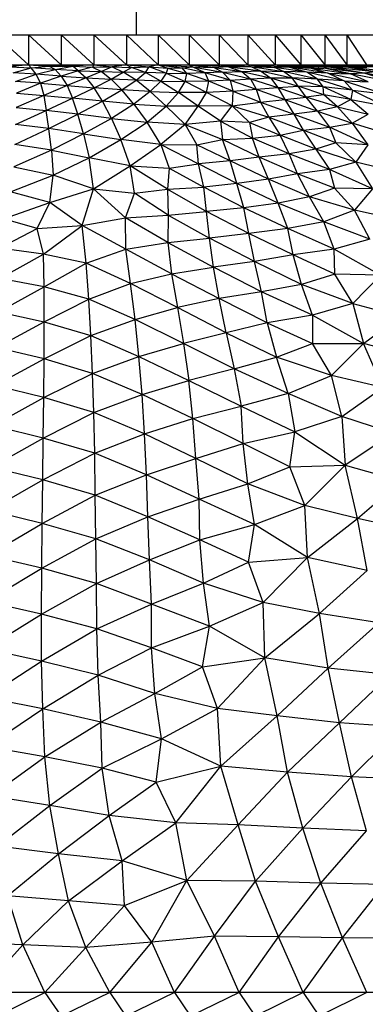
# Paper-space layout '_Derecha' of a CAD drawing. Header units: millimetres. Extents: x -200 to 200, y -209 to 424.
# Tile 21 of 30: x -2 to 22, y 83 to 150. Entities that reach past the tile are written whole.
import ezdxf

# ---------------------------------------------------------------- set-up
doc = ezdxf.new("R2010")
doc.units = ezdxf.units.MM

psp = doc.layouts.new('_Derecha')

# ---------------------------------------------------------------- linework, layer by layer
at = {"color": 7, "linetype": 'Continuous', "lineweight": 25}
for p, q in [((6.194, 148.513), (6.194, 184.403)), ((-26.49, 148.513), (26.498, 148.513)), ((-3.317, 148.513), (-1.106, 146.502)), ((-1.106, 148.513), (1.114, 146.502)), ((-1.106, 148.513), (-1.106, 146.502)), ((1.114, 148.513), (3.325, 146.502)), ((1.114, 148.513), (1.114, 146.502)), ((3.325, 148.513), (3.325, 146.502)), ((3.325, 148.513), (5.514, 146.502)), ((5.514, 148.513), (5.514, 146.502)), ((5.514, 148.513), (7.663, 146.502)), ((7.663, 148.513), (7.663, 146.502)), ((7.663, 148.513), (9.759, 146.502)), ((9.759, 148.513), (9.759, 146.502)), ((9.759, 148.513), (11.787, 146.502)), ((11.787, 148.513), (11.787, 146.502)), ((11.787, 148.513), (13.732, 146.502)), ((13.732, 148.513), (13.732, 146.502)), ((13.732, 148.513), (15.58, 146.502)), ((15.58, 148.513), (15.58, 146.502)), ((15.58, 148.513), (17.32, 146.502)), ((17.32, 148.513), (17.32, 146.502)), ((17.32, 148.513), (18.938, 146.502)), ((18.938, 148.513), (18.938, 146.502)), ((18.938, 148.513), (20.423, 146.502)), ((20.423, 148.513), (20.423, 146.502)), ((20.423, 148.513), (21.764, 146.502)), ((-26.49, 146.502), (26.498, 146.502)), ((-1.106, 146.502), (-2.39, 146.354)), ((-1.106, 146.502), (-0.93, 146.284)), ((-1.106, 146.502), (0.274, 146.417)), ((-0.93, 146.284), (0.274, 146.417)), ((1.114, 146.502), (0.274, 146.417)), ((0.704, 146.18), (0.274, 146.417)), ((0.274, 146.417), (1.898, 146.396)), ((0.704, 146.18), (1.898, 146.396)), ((1.114, 146.502), (1.898, 146.396)), ((3.325, 146.502), (1.898, 146.396)), ((2.258, 146.1), (1.898, 146.396)), ((1.898, 146.396), (3.216, 146.338)), ((3.325, 146.502), (3.216, 146.338)), ((3.325, 146.502), (4.562, 146.371)), ((5.514, 146.502), (4.562, 146.371)), ((5.514, 146.502), (5.874, 146.309)), ((5.514, 146.502), (7.048, 146.357)), ((7.663, 146.502), (7.048, 146.357)), ((7.663, 146.502), (8.313, 146.28)), ((7.663, 146.502), (9.285, 146.284)), ((7.663, 146.502), (9.998, 146.363)), ((9.759, 146.502), (11.463, 146.324)), ((9.759, 146.502), (12.367, 146.379)), ((9.759, 146.502), (9.998, 146.363)), ((11.463, 146.324), (12.367, 146.379)), ((11.787, 146.502), (12.367, 146.379)), ((11.787, 146.502), (13.928, 146.378)), ((12.367, 146.379), (13.323, 146.051)), ((12.367, 146.379), (14.584, 146.091)), ((12.367, 146.379), (13.928, 146.378)), ((13.732, 146.502), (15.527, 146.32)), ((13.732, 146.502), (16.41, 146.356)), ((13.732, 146.502), (13.928, 146.378)), ((13.928, 146.378), (14.584, 146.091)), ((13.928, 146.378), (16.147, 146.046)), ((13.928, 146.378), (15.527, 146.32)), ((15.58, 146.502), (18.008, 146.272)), ((15.58, 146.502), (18.861, 146.276)), ((15.58, 146.502), (16.41, 146.356)), ((15.58, 146.502), (19.078, 146.36)), ((17.32, 146.502), (19.078, 146.36)), ((17.32, 146.502), (20.276, 146.367)), ((18.938, 146.502), (20.276, 146.367)), ((18.938, 146.502), (21.771, 146.319)), ((18.938, 146.502), (22.162, 146.368)), ((20.423, 146.502), (22.162, 146.368)), ((20.423, 146.502), (23.563, 146.319)), ((20.423, 146.502), (23.767, 146.369)), ((-2.39, 146.354), (-0.93, 146.284)), ((-2.142, 145.963), (-0.93, 146.284)), ((-0.576, 145.864), (-2.142, 145.963)), ((-1.982, 145.373), (-0.576, 145.864)), ((-0.576, 145.864), (-0.93, 146.284)), ((0.704, 146.18), (-0.93, 146.284)), ((-0.576, 145.864), (0.704, 146.18)), ((-0.294, 145.247), (-0.576, 145.864)), ((1.109, 145.74), (-0.576, 145.864)), ((1.109, 145.74), (-0.294, 145.247)), ((1.109, 145.74), (0.704, 146.18)), ((2.258, 146.1), (0.704, 146.18)), ((2.258, 146.1), (1.109, 145.74)), ((1.109, 145.74), (1.512, 145.098)), ((1.109, 145.74), (2.798, 145.629)), ((3.216, 146.338), (2.258, 146.1)), ((2.258, 146.1), (2.798, 145.629)), ((2.258, 146.1), (3.836, 146.048)), ((3.836, 146.048), (2.798, 145.629)), ((3.216, 146.338), (4.562, 146.371)), ((3.216, 146.338), (3.836, 146.048)), ((4.562, 146.371), (3.836, 146.048)), ((3.836, 146.048), (4.49, 145.535)), ((3.836, 146.048), (5.31, 146.008)), ((4.49, 145.535), (5.31, 146.008)), ((4.562, 146.371), (5.31, 146.008)), ((4.562, 146.371), (5.874, 146.309)), ((5.31, 146.008), (5.874, 146.309)), ((6.179, 145.464), (5.31, 146.008)), ((6.81, 145.976), (5.31, 146.008)), ((5.874, 146.309), (7.048, 146.357)), ((6.81, 145.976), (5.874, 146.309)), ((6.179, 145.464), (6.81, 145.976)), ((6.81, 145.976), (7.048, 146.357)), ((7.849, 145.404), (6.81, 145.976)), ((8.201, 145.943), (6.81, 145.976)), ((8.201, 145.943), (7.048, 146.357)), ((7.048, 146.357), (8.313, 146.28)), ((8.201, 145.943), (7.849, 145.404)), ((8.313, 146.28), (8.201, 145.943)), ((8.201, 145.943), (9.5, 145.367)), ((8.201, 145.943), (9.615, 145.906)), ((8.313, 146.28), (9.285, 146.284)), ((8.313, 146.28), (9.615, 145.906)), ((9.285, 146.284), (9.998, 146.363)), ((10.843, 145.962), (9.285, 146.284)), ((9.615, 145.906), (9.285, 146.284)), ((9.5, 145.367), (9.615, 145.906)), ((10.843, 145.962), (9.615, 145.906)), ((11.093, 145.388), (9.615, 145.906)), ((9.998, 146.363), (12.023, 146.012)), ((10.843, 145.962), (9.998, 146.363)), ((9.998, 146.363), (11.463, 146.324)), ((12.023, 146.012), (10.843, 145.962)), ((12.54, 145.464), (10.843, 145.962)), ((11.093, 145.388), (10.843, 145.962)), ((11.463, 146.324), (12.023, 146.012)), ((11.463, 146.324), (13.323, 146.051)), ((12.023, 146.012), (13.323, 146.051)), ((12.023, 146.012), (12.54, 145.464)), ((12.023, 146.012), (13.903, 145.552)), ((13.323, 146.051), (14.584, 146.091)), ((13.323, 146.051), (13.903, 145.552)), ((13.323, 146.051), (15.258, 145.62)), ((14.584, 146.091), (15.258, 145.62)), ((14.584, 146.091), (16.732, 145.623)), ((14.584, 146.091), (16.147, 146.046)), ((15.527, 146.32), (16.41, 146.356)), ((17.713, 145.995), (15.527, 146.32)), ((16.147, 146.046), (15.527, 146.32)), ((18.447, 145.537), (16.147, 146.046)), ((16.732, 145.623), (16.147, 146.046)), ((17.713, 145.995), (16.147, 146.046)), ((17.713, 145.995), (16.41, 146.356)), ((19.175, 145.936), (16.41, 146.356)), ((16.41, 146.356), (18.008, 146.272)), ((18.447, 145.537), (17.713, 145.995)), ((20.249, 145.407), (17.713, 145.995)), ((19.175, 145.936), (17.713, 145.995)), ((18.008, 146.272), (18.861, 146.276)), ((18.008, 146.272), (19.175, 145.936)), ((18.008, 146.272), (20.676, 145.879)), ((18.861, 146.276), (19.078, 146.36)), ((21.593, 145.942), (18.861, 146.276)), ((20.676, 145.879), (18.861, 146.276)), ((19.078, 146.36), (20.276, 146.367)), ((21.593, 145.942), (19.078, 146.36)), ((22.312, 146.025), (19.078, 146.36)), ((19.175, 145.936), (20.249, 145.407)), ((19.175, 145.936), (21.877, 145.344)), ((19.175, 145.936), (20.676, 145.879)), ((22.312, 146.025), (20.276, 146.367)), ((23.516, 146.015), (20.276, 146.367)), ((20.276, 146.367), (21.771, 146.319)), ((21.593, 145.942), (20.676, 145.879)), ((23.552, 145.317), (20.676, 145.879)), ((21.877, 145.344), (20.676, 145.879)), ((22.312, 146.025), (21.593, 145.942)), ((23.552, 145.317), (21.593, 145.942)), ((24.53, 145.447), (21.593, 145.942)), ((-0.294, 145.247), (-1.982, 145.373)), ((-0.294, 145.247), (-1.925, 144.593)), ((-0.294, 145.247), (-0.077, 144.434)), ((-0.294, 145.247), (1.512, 145.098)), ((1.512, 145.098), (-0.077, 144.434)), ((2.798, 145.629), (1.512, 145.098)), ((1.512, 145.098), (1.875, 144.243)), ((1.512, 145.098), (3.342, 144.944)), ((2.798, 145.629), (3.342, 144.944)), ((2.798, 145.629), (4.49, 145.535)), ((3.342, 144.944), (4.49, 145.535)), ((5.22, 144.806), (4.49, 145.535)), ((6.179, 145.464), (4.49, 145.535)), ((5.22, 144.806), (6.179, 145.464)), ((7.123, 144.698), (6.179, 145.464)), ((7.849, 145.404), (6.179, 145.464)), ((7.849, 145.404), (7.123, 144.698)), ((7.849, 145.404), (9.033, 144.636)), ((7.849, 145.404), (9.5, 145.367)), ((9.033, 144.636), (9.5, 145.367)), ((11.093, 145.388), (9.5, 145.367)), ((10.945, 144.629), (9.5, 145.367)), ((10.945, 144.629), (11.093, 145.388)), ((12.54, 145.464), (11.093, 145.388)), ((12.714, 144.712), (11.093, 145.388)), ((12.54, 145.464), (13.903, 145.552)), ((12.54, 145.464), (12.714, 144.712)), ((12.54, 145.464), (14.306, 144.851)), ((13.903, 145.552), (15.258, 145.62)), ((13.903, 145.552), (14.306, 144.851)), ((13.903, 145.552), (15.76, 144.973)), ((15.258, 145.62), (16.732, 145.623)), ((15.258, 145.62), (15.76, 144.973)), ((15.258, 145.62), (17.147, 145.066)), ((15.76, 144.973), (17.147, 145.066)), ((18.821, 145.007), (16.732, 145.623)), ((17.147, 145.066), (16.732, 145.623)), ((18.447, 145.537), (16.732, 145.623)), ((18.866, 144.463), (17.147, 145.066)), ((17.668, 144.305), (17.147, 145.066)), ((18.821, 145.007), (17.147, 145.066)), ((18.821, 145.007), (18.447, 145.537)), ((20.813, 144.779), (18.447, 145.537)), ((20.249, 145.407), (18.447, 145.537)), ((20.249, 145.407), (20.813, 144.779)), ((20.249, 145.407), (22.931, 144.548)), ((20.249, 145.407), (21.877, 145.344)), ((-0.077, 144.434), (-1.938, 143.624)), ((-1.925, 144.593), (-0.077, 144.434)), ((-0.077, 144.434), (0.1, 143.417)), ((-0.077, 144.434), (1.875, 144.243)), ((1.875, 144.243), (3.342, 144.944)), ((3.901, 144.032), (3.342, 144.944)), ((5.22, 144.806), (3.342, 144.944)), ((3.901, 144.032), (5.22, 144.806)), ((6.013, 143.841), (5.22, 144.806)), ((7.123, 144.698), (5.22, 144.806)), ((7.123, 144.698), (6.013, 143.841)), ((7.123, 144.698), (8.197, 143.703)), ((7.123, 144.698), (9.033, 144.636)), ((8.197, 143.703), (9.033, 144.636)), ((10.382, 143.698), (9.033, 144.636)), ((10.945, 144.629), (9.033, 144.636)), ((10.382, 143.698), (10.945, 144.629)), ((12.714, 144.712), (10.945, 144.629)), ((12.681, 143.726), (10.945, 144.629)), ((12.714, 144.712), (12.681, 143.726)), ((12.714, 144.712), (14.306, 144.851)), ((12.714, 144.712), (14.581, 143.977)), ((14.306, 144.851), (15.76, 144.973)), ((14.306, 144.851), (14.581, 143.977)), ((14.306, 144.851), (16.237, 144.143)), ((15.76, 144.973), (16.237, 144.143)), ((15.76, 144.973), (17.668, 144.305)), ((18.866, 144.463), (17.668, 144.305)), ((20.692, 144.162), (18.821, 145.007)), ((20.813, 144.779), (18.821, 145.007)), ((18.866, 144.463), (18.821, 145.007)), ((19.8, 143.655), (18.866, 144.463)), ((20.692, 144.162), (18.866, 144.463)), ((20.813, 144.779), (20.692, 144.162)), ((20.813, 144.779), (22.957, 143.718)), ((20.813, 144.779), (22.931, 144.548)), ((0.1, 143.417), (1.875, 144.243)), ((2.232, 143.164), (1.875, 144.243)), ((3.901, 144.032), (1.875, 144.243)), ((2.232, 143.164), (3.901, 144.032)), ((4.501, 142.875), (3.901, 144.032)), ((6.013, 143.841), (3.901, 144.032)), ((6.013, 143.841), (4.501, 142.875)), ((6.013, 143.841), (6.914, 142.622)), ((6.013, 143.841), (8.197, 143.703)), ((12.681, 143.726), (10.382, 143.698)), ((11.872, 142.688), (12.681, 143.726)), ((12.681, 143.726), (14.581, 143.977)), ((12.681, 143.726), (13.837, 142.607)), ((12.681, 143.726), (15.159, 142.967)), ((14.581, 143.977), (16.237, 144.143)), ((14.581, 143.977), (15.159, 142.967)), ((14.581, 143.977), (16.842, 143.172)), ((16.237, 144.143), (17.668, 144.305)), ((16.237, 144.143), (16.842, 143.172)), ((16.237, 144.143), (18.441, 143.372)), ((19.8, 143.655), (17.668, 144.305)), ((18.441, 143.372), (17.668, 144.305)), ((20.692, 144.162), (19.8, 143.655)), ((20.692, 144.162), (21.875, 143.157)), ((20.692, 144.162), (22.957, 143.718)), ((-1.979, 142.468), (0.1, 143.417)), ((-1.938, 143.624), (0.1, 143.417)), ((0.271, 142.188), (0.1, 143.417)), ((2.232, 143.164), (0.1, 143.417)), ((0.271, 142.188), (2.232, 143.164)), ((2.614, 141.836), (2.232, 143.164)), ((4.501, 142.875), (2.232, 143.164)), ((6.914, 142.622), (8.197, 143.703)), ((9.5, 142.469), (8.197, 143.703)), ((10.382, 143.698), (8.197, 143.703)), ((9.5, 142.469), (10.382, 143.698)), ((11.872, 142.688), (10.382, 143.698)), ((16.842, 143.172), (15.159, 142.967)), ((18.441, 143.372), (16.842, 143.172)), ((16.842, 143.172), (17.474, 142.079)), ((16.842, 143.172), (19.255, 142.278)), ((19.8, 143.655), (18.441, 143.372)), ((18.441, 143.372), (19.255, 142.278)), ((18.441, 143.372), (20.788, 142.563)), ((19.8, 143.655), (20.788, 142.563)), ((19.8, 143.655), (21.875, 143.157)), ((20.788, 142.563), (21.875, 143.157)), ((0.271, 142.188), (-1.979, 142.468)), ((4.501, 142.875), (2.614, 141.836)), ((4.501, 142.875), (5.141, 141.442)), ((4.501, 142.875), (6.914, 142.622)), ((5.141, 141.442), (6.914, 142.622)), ((7.843, 141.124), (6.914, 142.622)), ((9.5, 142.469), (6.914, 142.622)), ((9.5, 142.469), (7.843, 141.124)), ((11.872, 142.688), (9.5, 142.469)), ((9.5, 142.469), (10.276, 141.085)), ((9.5, 142.469), (12.013, 141.45)), ((11.872, 142.688), (12.013, 141.45)), ((11.872, 142.688), (14.049, 141.546)), ((13.837, 142.607), (11.872, 142.688)), ((15.159, 142.967), (13.837, 142.607)), ((13.837, 142.607), (14.049, 141.546)), ((13.837, 142.607), (15.925, 141.748)), ((15.159, 142.967), (15.925, 141.748)), ((15.159, 142.967), (17.474, 142.079)), ((19.255, 142.278), (20.788, 142.563)), ((20.788, 142.563), (21.851, 141.093)), ((22.997, 141.884), (20.788, 142.563)), ((-2.022, 141.124), (0.271, 142.188)), ((0.445, 140.736), (0.271, 142.188)), ((2.614, 141.836), (0.271, 142.188)), ((2.614, 141.836), (0.445, 140.736)), ((2.614, 141.836), (3.008, 140.204)), ((2.614, 141.836), (5.141, 141.442)), ((14.049, 141.546), (15.925, 141.748)), ((15.925, 141.748), (17.474, 142.079)), ((16.523, 140.483), (15.925, 141.748)), ((18.321, 140.793), (15.925, 141.748)), ((17.474, 142.079), (19.255, 142.278)), ((17.474, 142.079), (18.321, 140.793)), ((19.686, 141.222), (17.474, 142.079)), ((19.255, 142.278), (19.686, 141.222)), ((21.851, 141.093), (19.255, 142.278)), ((0.445, 140.736), (-2.022, 141.124)), ((3.008, 140.204), (5.141, 141.442)), ((5.782, 139.672), (5.141, 141.442)), ((7.843, 141.124), (5.141, 141.442)), ((5.782, 139.672), (7.843, 141.124)), ((7.843, 141.124), (8.415, 139.525)), ((7.843, 141.124), (10.39, 139.802)), ((7.843, 141.124), (10.276, 141.085)), ((10.276, 141.085), (12.013, 141.45)), ((12.543, 140.001), (10.276, 141.085)), ((10.39, 139.802), (10.276, 141.085)), ((12.013, 141.45), (14.049, 141.546)), ((14.502, 140.26), (12.013, 141.45)), ((12.543, 140.001), (12.013, 141.45)), ((16.523, 140.483), (14.049, 141.546)), ((14.502, 140.26), (14.049, 141.546)), ((19.686, 141.222), (18.321, 140.793)), ((19.686, 141.222), (21.034, 139.92)), ((21.851, 141.093), (19.686, 141.222)), ((21.851, 141.093), (21.034, 139.92)), ((0.445, 140.736), (-2.094, 139.598)), ((0.445, 140.736), (0.558, 139.052)), ((0.445, 140.736), (3.008, 140.204)), ((16.523, 140.483), (14.502, 140.26)), ((18.321, 140.793), (16.523, 140.483)), ((17.098, 139.138), (16.523, 140.483)), ((19.254, 139.43), (16.523, 140.483)), ((18.321, 140.793), (19.254, 139.43)), ((21.034, 139.92), (18.321, 140.793)), ((0.558, 139.052), (3.008, 140.204)), ((3.282, 138.121), (3.008, 140.204)), ((5.782, 139.672), (3.008, 140.204)), ((8.415, 139.525), (10.39, 139.802)), ((12.543, 140.001), (10.39, 139.802)), ((12.982, 138.488), (10.39, 139.802)), ((10.753, 138.233), (10.39, 139.802)), ((14.502, 140.26), (12.543, 140.001)), ((15.12, 138.774), (12.543, 140.001)), ((12.982, 138.488), (12.543, 140.001)), ((17.098, 139.138), (14.502, 140.26)), ((15.12, 138.774), (14.502, 140.26)), ((21.034, 139.92), (19.254, 139.43)), ((21.034, 139.92), (22.164, 138.124)), ((23.549, 139.318), (21.034, 139.92)), ((-2.094, 139.598), (0.558, 139.052)), ((3.282, 138.121), (5.782, 139.672)), ((8.299, 138.095), (5.782, 139.672)), ((6.059, 137.822), (5.782, 139.672)), ((5.782, 139.672), (8.415, 139.525)), ((8.415, 139.525), (8.299, 138.095)), ((8.415, 139.525), (10.753, 138.233)), ((17.098, 139.138), (15.12, 138.774)), ((19.254, 139.43), (17.098, 139.138)), ((17.897, 137.583), (17.098, 139.138)), ((19.594, 138.16), (17.098, 139.138)), ((19.254, 139.43), (19.594, 138.16)), ((22.164, 138.124), (19.254, 139.43)), ((-2.311, 137.912), (0.558, 139.052)), ((0.334, 137.201), (0.558, 139.052)), ((3.282, 138.121), (0.558, 139.052)), ((12.982, 138.488), (10.753, 138.233)), ((15.12, 138.774), (12.982, 138.488)), ((15.794, 137.152), (12.982, 138.488)), ((13.45, 136.834), (12.982, 138.488)), ((17.897, 137.583), (15.12, 138.774)), ((15.794, 137.152), (15.12, 138.774)), ((0.334, 137.201), (-2.311, 137.912)), ((0.334, 137.201), (3.282, 138.121)), ((2.534, 135.631), (3.282, 138.121)), ((5.465, 136.151), (3.282, 138.121)), ((3.282, 138.121), (6.059, 137.822)), ((5.465, 136.151), (6.059, 137.822)), ((6.059, 137.822), (8.299, 138.095)), ((8.348, 136.336), (6.059, 137.822)), ((8.299, 138.095), (10.753, 138.233)), ((8.299, 138.095), (8.348, 136.336)), ((8.299, 138.095), (10.931, 136.59)), ((13.45, 136.834), (10.753, 138.233)), ((10.931, 136.59), (10.753, 138.233)), ((19.594, 138.16), (17.897, 137.583)), ((20.943, 136.672), (19.594, 138.16)), ((22.164, 138.124), (19.594, 138.16)), ((22.164, 138.124), (20.943, 136.672)), ((-2.806, 136.092), (0.334, 137.201)), ((-0.518, 135.443), (0.334, 137.201)), ((2.534, 135.631), (0.334, 137.201)), ((15.794, 137.152), (13.45, 136.834)), ((17.897, 137.583), (15.794, 137.152)), ((18.868, 135.889), (15.794, 137.152)), ((16.428, 135.428), (15.794, 137.152)), ((18.868, 135.889), (17.897, 137.583)), ((20.943, 136.672), (17.897, 137.583)), ((8.348, 136.336), (10.931, 136.59)), ((13.45, 136.834), (10.931, 136.59)), ((13.807, 135.094), (10.931, 136.59)), ((11.146, 134.778), (10.931, 136.59)), ((16.428, 135.428), (13.45, 136.834)), ((13.807, 135.094), (13.45, 136.834)), ((20.943, 136.672), (18.868, 135.889)), ((21.982, 134.707), (20.943, 136.672)), ((23.795, 136.052), (20.943, 136.672)), ((-0.518, 135.443), (-2.806, 136.092)), ((2.534, 135.631), (5.465, 136.151)), ((5.465, 136.151), (8.348, 136.336)), ((5.484, 134.039), (5.465, 136.151)), ((8.331, 134.482), (5.465, 136.151)), ((8.348, 136.336), (8.331, 134.482)), ((8.348, 136.336), (11.146, 134.778)), ((18.868, 135.889), (16.428, 135.428)), ((19.572, 134.037), (18.868, 135.889)), ((21.982, 134.707), (18.868, 135.889)), ((-3.09, 134.103), (-0.518, 135.443)), ((-0.518, 135.443), (2.534, 135.631)), ((-0.078, 133.71), (-0.518, 135.443)), ((-0.078, 133.71), (2.534, 135.631)), ((2.803, 133.105), (2.534, 135.631)), ((5.484, 134.039), (2.534, 135.631)), ((13.807, 135.094), (11.146, 134.778)), ((16.428, 135.428), (13.807, 135.094)), ((16.795, 133.648), (13.807, 135.094)), ((14.185, 133.199), (13.807, 135.094)), ((19.572, 134.037), (16.428, 135.428)), ((16.795, 133.648), (16.428, 135.428)), ((5.484, 134.039), (8.331, 134.482)), ((8.331, 134.482), (11.146, 134.778)), ((8.331, 134.482), (8.579, 132.384)), ((8.331, 134.482), (11.417, 132.819)), ((14.185, 133.199), (11.146, 134.778)), ((11.417, 132.819), (11.146, 134.778)), ((21.982, 134.707), (19.572, 134.037)), ((-0.078, 133.71), (-3.09, 134.103)), ((2.803, 133.105), (5.484, 134.039)), ((5.796, 131.71), (5.484, 134.039)), ((8.579, 132.384), (5.484, 134.039)), ((19.572, 134.037), (16.795, 133.648)), ((19.611, 132.344), (19.572, 134.037)), ((22.711, 132.278), (19.572, 134.037)), ((-3.056, 132.069), (-0.078, 133.71)), ((-0.039, 131.504), (-0.078, 133.71)), ((2.803, 133.105), (-0.078, 133.71)), ((-0.039, 131.504), (2.803, 133.105)), ((2.979, 130.669), (2.803, 133.105)), ((5.796, 131.71), (2.803, 133.105)), ((14.185, 133.199), (11.417, 132.819)), ((16.795, 133.648), (14.185, 133.199)), ((17.359, 131.663), (14.185, 133.199)), ((14.657, 131.166), (14.185, 133.199)), ((19.611, 132.344), (16.795, 133.648)), ((17.359, 131.663), (16.795, 133.648)), ((8.579, 132.384), (11.417, 132.819)), ((14.657, 131.166), (11.417, 132.819)), ((11.789, 130.696), (11.417, 132.819)), ((-0.039, 131.504), (-3.056, 132.069)), ((5.796, 131.71), (8.579, 132.384)), ((8.579, 132.384), (8.965, 130.093)), ((8.579, 132.384), (11.789, 130.696)), ((19.611, 132.344), (17.359, 131.663)), ((20.845, 130.358), (19.611, 132.344)), ((22.711, 132.278), (19.611, 132.344)), ((22.711, 132.278), (20.845, 130.358)), ((-3.138, 129.813), (-0.039, 131.504)), ((2.979, 130.669), (-0.039, 131.504)), ((-0.036, 129.128), (-0.039, 131.504)), ((2.979, 130.669), (5.796, 131.71)), ((6.1, 129.291), (5.796, 131.71)), ((8.965, 130.093), (5.796, 131.71)), ((14.657, 131.166), (11.789, 130.696)), ((17.359, 131.663), (14.657, 131.166)), ((18.11, 129.576), (14.657, 131.166)), ((15.048, 129.072), (14.657, 131.166)), ((20.845, 130.358), (17.359, 131.663)), ((18.11, 129.576), (17.359, 131.663)), ((-0.036, 129.128), (2.979, 130.669)), ((6.1, 129.291), (2.979, 130.669)), ((3.12, 128.196), (2.979, 130.669)), ((11.789, 130.696), (8.965, 130.093)), ((15.048, 129.072), (11.789, 130.696)), ((12.262, 128.393), (11.789, 130.696)), ((-3.138, 129.813), (-0.036, 129.128)), ((6.1, 129.291), (8.965, 130.093)), ((8.965, 130.093), (9.376, 127.67)), ((12.262, 128.393), (8.965, 130.093)), ((20.845, 130.358), (18.11, 129.576)), ((20.845, 130.358), (21.549, 127.669)), ((20.845, 130.358), (24.046, 129.52)), ((-3.255, 127.385), (-0.036, 129.128)), ((-0.048, 126.625), (-0.036, 129.128)), ((-0.036, 129.128), (3.12, 128.196)), ((3.12, 128.196), (6.1, 129.291)), ((6.366, 126.795), (6.1, 129.291)), ((9.376, 127.67), (6.1, 129.291)), ((18.11, 129.576), (15.048, 129.072)), ((18.11, 129.576), (18.105, 127.662)), ((18.11, 129.576), (21.549, 127.669)), ((21.549, 127.669), (24.046, 129.52)), ((15.048, 129.072), (12.262, 128.393)), ((15.048, 129.072), (15.662, 126.747)), ((15.048, 129.072), (18.105, 127.662)), ((-0.048, 126.625), (3.12, 128.196)), ((3.23, 125.646), (3.12, 128.196)), ((3.12, 128.196), (6.366, 126.795)), ((12.262, 128.393), (9.376, 127.67)), ((12.262, 128.393), (12.814, 125.949)), ((12.262, 128.393), (15.662, 126.747)), ((-0.048, 126.625), (-3.255, 127.385)), ((6.366, 126.795), (9.376, 127.67)), ((12.814, 125.949), (9.376, 127.67)), ((9.376, 127.67), (9.751, 125.162)), ((15.662, 126.747), (18.105, 127.662)), ((18.105, 127.662), (21.549, 127.669)), ((19.382, 125.509), (18.105, 127.662)), ((19.382, 125.509), (21.549, 127.669)), ((22.87, 124.684), (21.549, 127.669)), ((25.229, 126.724), (21.549, 127.669)), ((-3.383, 124.816), (-0.048, 126.625)), ((-0.07, 124.008), (-0.048, 126.625)), ((3.23, 125.646), (-0.048, 126.625)), ((3.23, 125.646), (6.366, 126.795)), ((6.574, 124.22), (6.366, 126.795)), ((6.366, 126.795), (9.751, 125.162)), ((12.814, 125.949), (15.662, 126.747)), ((16.471, 124.297), (15.662, 126.747)), ((19.382, 125.509), (15.662, 126.747)), ((12.814, 125.949), (9.751, 125.162)), ((16.471, 124.297), (12.814, 125.949)), ((12.814, 125.949), (13.289, 123.439)), ((-0.07, 124.008), (3.23, 125.646)), ((3.312, 123), (3.23, 125.646)), ((6.574, 124.22), (3.23, 125.646)), ((6.574, 124.22), (9.751, 125.162)), ((10.002, 122.589), (9.751, 125.162)), ((9.751, 125.162), (13.289, 123.439)), ((16.471, 124.297), (19.382, 125.509)), ((20.095, 122.743), (19.382, 125.509)), ((22.87, 124.684), (19.382, 125.509)), ((-0.07, 124.008), (-3.383, 124.816)), ((20.095, 122.743), (22.87, 124.684)), ((-3.512, 122.119), (-0.07, 124.008)), ((-0.101, 121.279), (-0.07, 124.008)), ((3.312, 123), (-0.07, 124.008)), ((3.312, 123), (6.574, 124.22)), ((6.734, 121.554), (6.574, 124.22)), ((10.002, 122.589), (6.574, 124.22)), ((16.471, 124.297), (13.289, 123.439)), ((20.095, 122.743), (16.471, 124.297)), ((16.471, 124.297), (16.901, 121.694)), ((10.002, 122.589), (13.289, 123.439)), ((13.424, 120.908), (13.289, 123.439)), ((13.289, 123.439), (16.901, 121.694)), ((-0.101, 121.279), (3.312, 123)), ((3.375, 120.252), (3.312, 123)), ((6.734, 121.554), (3.312, 123)), ((6.734, 121.554), (10.002, 122.589)), ((10.208, 119.906), (10.002, 122.589)), ((13.424, 120.908), (10.002, 122.589)), ((20.095, 122.743), (16.901, 121.694)), ((23.534, 121.6), (20.095, 122.743)), ((20.095, 122.743), (20.306, 119.433)), ((-0.101, 121.279), (-3.512, 122.119)), ((-3.638, 119.303), (-0.101, 121.279)), ((-0.138, 118.443), (-0.101, 121.279)), ((3.375, 120.252), (-0.101, 121.279)), ((3.375, 120.252), (6.734, 121.554)), ((6.87, 118.791), (6.734, 121.554)), ((10.208, 119.906), (6.734, 121.554)), ((13.424, 120.908), (16.901, 121.694)), ((16.57, 119.333), (16.901, 121.694)), ((16.901, 121.694), (20.306, 119.433)), ((23.534, 121.6), (20.306, 119.433)), ((10.208, 119.906), (13.424, 120.908)), ((13.727, 118.189), (13.424, 120.908)), ((16.57, 119.333), (13.424, 120.908)), ((-0.138, 118.443), (3.375, 120.252)), ((3.415, 117.407), (3.375, 120.252)), ((6.87, 118.791), (3.375, 120.252)), ((6.87, 118.791), (10.208, 119.906)), ((10.438, 117.145), (10.208, 119.906)), ((13.727, 118.189), (10.208, 119.906)), ((-0.138, 118.443), (-3.638, 119.303)), ((13.727, 118.189), (16.57, 119.333)), ((16.57, 119.333), (20.306, 119.433)), ((17.578, 116.725), (16.57, 119.333)), ((17.578, 116.725), (20.306, 119.433)), ((21.158, 115.836), (20.306, 119.433)), ((20.306, 119.433), (24.074, 118.379)), ((-3.756, 116.376), (-0.138, 118.443)), ((-0.176, 115.505), (-0.138, 118.443)), ((3.415, 117.407), (-0.138, 118.443)), ((3.415, 117.407), (6.87, 118.791)), ((6.957, 115.963), (6.87, 118.791)), ((10.438, 117.145), (6.87, 118.791)), ((10.438, 117.145), (13.727, 118.189)), ((14.185, 115.438), (13.727, 118.189)), ((17.578, 116.725), (13.727, 118.189)), ((21.158, 115.836), (24.074, 118.379)), ((-0.176, 115.505), (3.415, 117.407)), ((3.454, 114.469), (3.415, 117.407)), ((6.957, 115.963), (3.415, 117.407)), ((6.957, 115.963), (10.438, 117.145)), ((10.496, 114.396), (10.438, 117.145)), ((14.185, 115.438), (10.438, 117.145)), ((14.185, 115.438), (17.578, 116.725)), ((17.759, 113.207), (17.578, 116.725)), ((21.158, 115.836), (17.578, 116.725)), ((-0.176, 115.505), (-3.756, 116.376)), ((3.454, 114.469), (6.957, 115.963)), ((7.07, 113.04), (6.957, 115.963)), ((10.496, 114.396), (6.957, 115.963)), ((17.759, 113.207), (21.158, 115.836)), ((21.793, 112.317), (21.158, 115.836)), ((24.864, 115.024), (21.158, 115.836)), ((-3.863, 113.346), (-0.176, 115.505)), ((-0.206, 112.478), (-0.176, 115.505)), ((3.454, 114.469), (-0.176, 115.505)), ((10.496, 114.396), (14.185, 115.438)), ((13.781, 112.893), (14.185, 115.438)), ((17.759, 113.207), (14.185, 115.438)), ((-0.206, 112.478), (3.454, 114.469)), ((3.502, 111.452), (3.454, 114.469)), ((7.07, 113.04), (3.454, 114.469)), ((7.07, 113.04), (10.496, 114.396)), ((10.733, 111.48), (10.496, 114.396)), ((13.781, 112.893), (10.496, 114.396)), ((-0.206, 112.478), (-3.863, 113.346)), ((13.781, 112.893), (17.759, 113.207)), ((14.77, 110.165), (17.759, 113.207)), ((18.579, 109.428), (17.759, 113.207)), ((21.793, 112.317), (17.759, 113.207)), ((-3.952, 110.228), (-0.206, 112.478)), ((-0.231, 109.373), (-0.206, 112.478)), ((3.502, 111.452), (-0.206, 112.478)), ((3.502, 111.452), (7.07, 113.04)), ((7.225, 110.06), (7.07, 113.04)), ((10.733, 111.48), (7.07, 113.04)), ((10.733, 111.48), (13.781, 112.893)), ((14.77, 110.165), (13.781, 112.893)), ((18.579, 109.428), (21.793, 112.317)), ((-0.231, 109.373), (3.502, 111.452)), ((3.521, 108.386), (3.502, 111.452)), ((7.225, 110.06), (3.502, 111.452)), ((7.225, 110.06), (10.733, 111.48)), ((11.133, 108.556), (10.733, 111.48)), ((14.77, 110.165), (10.733, 111.48)), ((-0.231, 109.373), (-3.952, 110.228)), ((3.521, 108.386), (7.225, 110.06)), ((7.217, 107.104), (7.225, 110.06)), ((11.133, 108.556), (7.225, 110.06)), ((11.133, 108.556), (14.77, 110.165)), ((14.877, 106.433), (14.77, 110.165)), ((18.579, 109.428), (14.77, 110.165)), ((-4.007, 107.026), (-0.231, 109.373)), ((-0.219, 106.2), (-0.231, 109.373)), ((3.521, 108.386), (-0.231, 109.373)), ((14.877, 106.433), (18.579, 109.428)), ((19.157, 105.735), (18.579, 109.428)), ((22.582, 108.794), (18.579, 109.428)), ((7.217, 107.104), (11.133, 108.556)), ((10.659, 105.806), (11.133, 108.556)), ((14.877, 106.433), (11.133, 108.556)), ((19.157, 105.735), (22.582, 108.794)), ((-0.219, 106.2), (3.521, 108.386)), ((3.599, 105.249), (3.521, 108.386)), ((7.217, 107.104), (3.521, 108.386)), ((-0.219, 106.2), (-4.007, 107.026)), ((3.599, 105.249), (7.217, 107.104)), ((7.437, 104.01), (7.217, 107.104)), ((10.659, 105.806), (7.217, 107.104)), ((-4.003, 103.758), (-0.219, 106.2)), ((-0.139, 102.974), (-0.219, 106.2)), ((3.599, 105.249), (-0.219, 106.2)), ((7.437, 104.01), (10.659, 105.806)), ((10.659, 105.806), (14.877, 106.433)), ((11.685, 103.002), (10.659, 105.806)), ((11.685, 103.002), (14.877, 106.433)), ((15.709, 102.505), (14.877, 106.433)), ((19.157, 105.735), (14.877, 106.433)), ((-0.139, 102.974), (3.599, 105.249)), ((3.781, 102.086), (3.599, 105.249)), ((7.437, 104.01), (3.599, 105.249)), ((15.709, 102.505), (19.157, 105.735)), ((19.921, 102.043), (19.157, 105.735)), ((23.323, 105.277), (19.157, 105.735)), ((19.921, 102.043), (23.323, 105.277)), ((3.781, 102.086), (7.437, 104.01)), ((7.896, 100.96), (7.437, 104.01)), ((11.685, 103.002), (7.437, 104.01)), ((-0.139, 102.974), (-4.003, 103.758)), ((-3.914, 100.437), (-0.139, 102.974)), ((0, 99.724), (-0.139, 102.974)), ((3.781, 102.086), (-0.139, 102.974)), ((7.896, 100.96), (11.685, 103.002)), ((11.907, 99.112), (11.685, 103.002)), ((15.709, 102.505), (11.685, 103.002)), ((11.907, 99.112), (15.709, 102.505)), ((16.404, 98.688), (15.709, 102.505)), ((19.921, 102.043), (15.709, 102.505)), ((0, 99.724), (3.781, 102.086)), ((3.881, 98.962), (3.781, 102.086)), ((7.896, 100.96), (3.781, 102.086)), ((16.404, 98.688), (19.921, 102.043)), ((20.748, 98.385), (19.921, 102.043)), ((24.119, 101.743), (19.921, 102.043)), ((20.748, 98.385), (24.119, 101.743)), ((3.881, 98.962), (7.896, 100.96)), ((7.541, 98.031), (7.896, 100.96)), ((11.907, 99.112), (7.896, 100.96)), ((0, 99.724), (-3.914, 100.437)), ((-3.673, 97.075), (0, 99.724)), ((0.332, 96.444), (0, 99.724)), ((3.881, 98.962), (0, 99.724)), ((0.332, 96.444), (3.881, 98.962)), ((4.358, 95.764), (3.881, 98.962)), ((7.541, 98.031), (3.881, 98.962)), ((7.541, 98.031), (11.907, 99.112)), ((8.852, 95.272), (11.907, 99.112)), ((13.067, 95.149), (11.907, 99.112)), ((16.404, 98.688), (11.907, 99.112)), ((13.067, 95.149), (16.404, 98.688)), ((17.441, 94.924), (16.404, 98.688)), ((20.748, 98.385), (16.404, 98.688)), ((4.358, 95.764), (7.541, 98.031)), ((8.852, 95.272), (7.541, 98.031)), ((17.441, 94.924), (20.748, 98.385)), ((21.765, 94.742), (20.748, 98.385)), ((24.989, 98.195), (20.748, 98.385)), ((0.332, 96.444), (-3.673, 97.075)), ((-3.213, 93.699), (0.332, 96.444)), ((0.929, 93.191), (0.332, 96.444)), ((4.358, 95.764), (0.332, 96.444)), ((0.929, 93.191), (4.358, 95.764)), ((5.223, 92.7), (4.358, 95.764)), ((8.852, 95.272), (4.358, 95.764)), ((5.223, 92.7), (8.852, 95.272)), ((9.614, 91.384), (8.852, 95.272)), ((13.067, 95.149), (8.852, 95.272)), ((9.614, 91.384), (13.067, 95.149)), ((14.247, 91.34), (13.067, 95.149)), ((17.441, 94.924), (13.067, 95.149)), ((14.247, 91.34), (17.441, 94.924)), ((18.666, 91.208), (17.441, 94.924)), ((21.765, 94.742), (17.441, 94.924)), ((18.666, 91.208), (21.765, 94.742)), ((0.929, 93.191), (-3.213, 93.699)), ((-2.524, 90.344), (0.929, 93.191)), ((1.598, 90.005), (0.929, 93.191)), ((5.223, 92.7), (0.929, 93.191)), ((1.598, 90.005), (5.223, 92.7)), ((5.385, 89.696), (5.223, 92.7)), ((9.614, 91.384), (5.223, 92.7)), ((5.385, 89.696), (9.614, 91.384)), ((7.242, 87.214), (9.614, 91.384)), ((11.477, 87.619), (9.614, 91.384)), ((14.247, 91.34), (9.614, 91.384)), ((11.477, 87.619), (14.247, 91.34)), ((15.814, 87.573), (14.247, 91.34)), ((18.666, 91.208), (14.247, 91.34)), ((15.814, 87.573), (18.666, 91.208)), ((20.144, 87.508), (18.666, 91.208)), ((22.981, 91.105), (18.666, 91.208)), ((20.144, 87.508), (22.981, 91.105)), ((-1.476, 87.026), (-2.524, 90.344)), ((1.598, 90.005), (-2.524, 90.344)), ((-1.476, 87.026), (1.598, 90.005)), ((2.77, 86.853), (1.598, 90.005)), ((5.385, 89.696), (1.598, 90.005)), ((2.77, 86.853), (5.385, 89.696)), ((7.242, 87.214), (5.385, 89.696)), ((-1.476, 87.026), (-5.712, 87.184)), ((7.242, 87.214), (2.77, 86.853)), ((4.393, 83.821), (7.242, 87.214)), ((11.477, 87.619), (7.242, 87.214)), ((8.775, 83.821), (7.242, 87.214)), ((8.775, 83.821), (11.477, 87.619)), ((13.14, 83.821), (11.477, 87.619)), ((15.814, 87.573), (11.477, 87.619)), ((13.14, 83.821), (15.814, 87.573)), ((17.48, 83.821), (15.814, 87.573)), ((20.144, 87.508), (15.814, 87.573)), ((17.48, 83.821), (20.144, 87.508)), ((21.789, 83.821), (20.144, 87.508)), ((24.426, 87.464), (20.144, 87.508)), ((-4.385, 83.821), (-1.476, 87.026)), ((0.004, 83.821), (-1.476, 87.026)), ((2.77, 86.853), (-1.476, 87.026)), ((0.004, 83.821), (2.77, 86.853)), ((4.393, 83.821), (2.77, 86.853)), ((102.006, 83.821), (-101.998, 83.821)), ((-3.287, 82.203), (0.004, 83.821)), ((0.004, 83.821), (1.101, 82.203)), ((4.393, 83.821), (1.101, 82.203)), ((4.393, 83.821), (5.487, 82.203)), ((8.775, 83.821), (5.487, 82.203)), ((8.775, 83.821), (9.863, 82.203)), ((13.14, 83.821), (9.863, 82.203)), ((13.14, 83.821), (14.221, 82.203)), ((17.48, 83.821), (14.221, 82.203)), ((17.48, 83.821), (18.553, 82.203)), ((21.789, 83.821), (18.553, 82.203))]:
    psp.add_line(p, q, dxfattribs=at)

doc.saveas('drawing.dxf')
